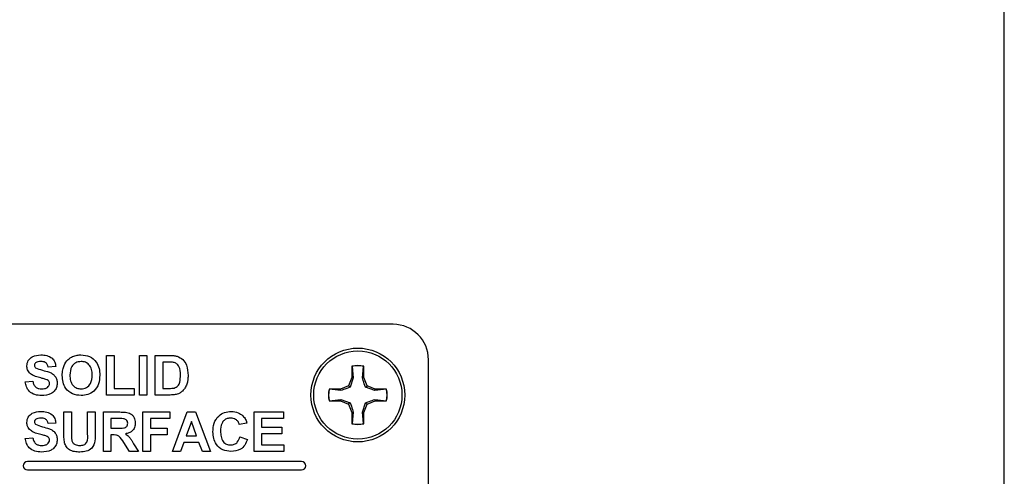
# Model space of a CAD drawing. Header units: inches. Extents: x 0.3 to 33.8, y 0.2 to 21.7.
# Tile 157 of 209: x 26.618 to 27.315, y 9.676 to 9.999. Entities that reach past the tile are written whole.
import ezdxf

# ---------------------------------------------------------------- set-up
doc = ezdxf.new("R2010")
doc.units = ezdxf.units.IN
doc.header["$MEASUREMENT"] = 0
doc.layers.add('BORDERS', color=7, linetype='Continuous')
doc.styles.add('SLDTEXTSTYLE0', font='TXT', dxfattribs={"width": 0.75})
doc.dimstyles.new('SLDDIMSTYLE0', dxfattribs={"dimtxt": 0.137795, "dimasz": 0.14, "dimexe": 0, "dimexo": 0.0625, "dimgap": 0.034449, "dimtad": 1, "dimdec": 3, "dimlfac": 5, "dimrnd": 1e-09, "dimzin": 12, "dimdsep": 46, "dimtxsty": 'SLDTEXTSTYLE0', "dimblk1": 'CLOSED', "dimblk2": 'CLOSED', "dimsah": 1, "dimcen": 0.09, "dimadec": 0, "dimazin": 3, "dimtfac": 1, "dimtdec": 3, "dimtofl": 0, "dimtmove": 0, "dimatfit": 3, "dimldrblk": 'CLOSED', "dimfxl": 0, "dimfrac": 2, "dimtolj": 1, "dimtzin": 12, "dimarcsym": 0})

# ---------------------------------------------------------------- blocks, each defined once
blk = doc.blocks.new('_Closed')
at = {"color": 0, "linetype": 'ByBlock', "lineweight": -2}
for p, q in [((-1, 0.166667), (0, 0)), ((-1, 0.166667), (-1, -0.166667)), ((0, 0), (-1, -0.166667)), ((0, 0), (-1, 0))]:
    blk.add_line(p, q, dxfattribs=at)
blk = doc.blocks.new('_D_14')
at = {"layer": 'BORDERS'}
for p, q in [((24.14414, 12.30188), (24.10215, 12.30188)), ((24.10215, 12.30188), (24.10215, 12.08313)), ((24.5514, 12.30188), (24.59338, 12.30188)), ((24.59338, 12.30188), (24.59338, 12.08313)), ((24.10215, 12.08313), (24.14414, 12.08313)), ((24.59338, 12.08313), (24.5514, 12.08313)), ((18.46353, 9.64151), (18.46353, 11.91633)), ((27.31498, 9.55759), (27.31498, 11.91633)), ((18.46353, 11.87696), (27.31498, 11.87696))]:
    blk.add_line(p, q, dxfattribs=at)
at = {"layer": 'BORDERS', "xscale": 0.14, "yscale": 0.14}
for p, rotation in [((18.46353, 11.87696, -0.1545), 180), ((27.31498, 11.87696, -0.1545), 360)]:
    blk.add_blockref('_Closed', p, dxfattribs=dict(at, rotation=rotation))
at = {"layer": 'BORDERS', "char_height": 0.137795, "attachment_point": 1, "style": 'SLDTEXTSTYLE0'}
for s, insert in [('1124', (24.14414, 12.26076)), ('44.257', (24.06777, 12.05459))]:
    blk.add_mtext(s, dxfattribs=dict(at, insert=insert))

msp = doc.modelspace()

# ---------------------------------------------------------------- linework, layer by layer
at = {"color": 7, "linetype": 'Continuous', "lineweight": 25}
for p, q in [((26.88248, 9.78396), (26.28248, 9.78396)), ((26.67955, 9.76196), (26.68493, 9.76196)), ((26.67955, 9.73396), (26.67955, 9.76196)), ((26.68493, 9.76196), (26.68493, 9.73863)), ((26.70288, 9.76196), (26.70827, 9.76196)), ((26.70288, 9.73396), (26.70288, 9.76196)), ((26.70827, 9.76196), (26.70827, 9.73396)), ((26.71401, 9.76196), (26.72428, 9.76196)), ((26.71401, 9.73396), (26.71401, 9.76196)), ((26.71939, 9.7573), (26.71939, 9.73863)), ((26.72206, 9.7573), (26.71939, 9.7573)), ((26.90748, 9.30896), (26.90748, 9.75896)), ((26.64365, 9.75407), (26.63827, 9.75371)), ((26.85332, 9.75434), (26.85332, 9.74623)), ((26.85345, 9.75423), (26.85332, 9.75434)), ((26.85345, 9.75423), (26.85427, 9.74604)), ((26.86068, 9.74604), (26.8615, 9.75423)), ((26.8615, 9.75423), (26.86164, 9.75434)), ((26.86164, 9.74623), (26.86164, 9.75434)), ((26.62211, 9.7433), (26.6275, 9.74366)), ((26.85332, 9.74623), (26.85094, 9.7405)), ((26.85427, 9.74604), (26.85205, 9.7394)), ((26.85427, 9.74604), (26.85332, 9.74623)), ((26.86068, 9.74604), (26.86164, 9.74623)), ((26.86401, 9.7405), (26.86164, 9.74623)), ((26.68493, 9.73863), (26.69929, 9.73863)), ((26.69929, 9.73863), (26.69929, 9.73396)), ((26.71939, 9.73863), (26.72383, 9.73863)), ((26.84521, 9.73812), (26.8371, 9.73812)), ((26.83721, 9.73799), (26.8371, 9.73812)), ((26.8454, 9.73717), (26.83721, 9.73799)), ((26.85094, 9.7405), (26.84521, 9.73812)), ((26.8454, 9.73717), (26.84521, 9.73812)), ((26.85205, 9.7394), (26.85094, 9.7405)), ((26.86291, 9.7394), (26.86401, 9.7405)), ((26.86956, 9.73717), (26.86291, 9.7394)), ((26.86975, 9.73812), (26.86401, 9.7405)), ((26.86956, 9.73717), (26.86975, 9.73812)), ((26.87775, 9.73799), (26.86956, 9.73717)), ((26.87786, 9.73812), (26.86975, 9.73812)), ((26.87775, 9.73799), (26.87786, 9.73812)), ((26.69929, 9.73396), (26.67955, 9.73396)), ((26.70827, 9.73396), (26.70288, 9.73396)), ((26.72458, 9.73396), (26.71401, 9.73396)), ((26.83721, 9.72994), (26.8371, 9.7298)), ((26.8371, 9.7298), (26.84521, 9.7298)), ((26.83721, 9.72994), (26.8454, 9.73076)), ((26.8454, 9.73076), (26.84521, 9.7298)), ((26.84521, 9.7298), (26.85094, 9.72743)), ((26.8454, 9.73076), (26.85205, 9.72853)), ((26.85205, 9.72853), (26.85094, 9.72743)), ((26.85094, 9.72743), (26.85332, 9.72169)), ((26.86068, 9.72189), (26.86291, 9.72853)), ((26.86164, 9.72169), (26.86401, 9.72743)), ((26.86291, 9.72853), (26.86401, 9.72743)), ((26.86401, 9.72743), (26.86975, 9.7298)), ((26.86956, 9.73076), (26.86975, 9.7298)), ((26.86956, 9.73076), (26.87775, 9.72994)), ((26.86975, 9.7298), (26.87786, 9.7298)), ((26.87775, 9.72994), (26.87786, 9.7298)), ((26.64939, 9.72196), (26.65478, 9.72196)), ((26.64939, 9.70709), (26.64939, 9.72196)), ((26.65478, 9.72196), (26.65478, 9.70677)), ((26.66627, 9.72196), (26.67165, 9.72196)), ((26.66627, 9.70644), (26.66627, 9.72196)), ((26.67165, 9.72196), (26.67165, 9.70732)), ((26.67739, 9.72196), (26.68915, 9.72196)), ((26.67739, 9.69396), (26.67739, 9.72196)), ((26.70539, 9.72196), (26.72442, 9.72196)), ((26.70539, 9.69396), (26.70539, 9.72196)), ((26.72442, 9.72196), (26.72442, 9.7173)), ((26.72622, 9.69396), (26.73679, 9.72196)), ((26.73679, 9.72196), (26.7425, 9.72196)), ((26.7425, 9.72196), (26.75314, 9.69396)), ((26.78401, 9.72196), (26.80483, 9.72196)), ((26.78401, 9.69396), (26.78401, 9.72196)), ((26.80483, 9.72196), (26.80483, 9.7173)), ((26.85427, 9.72189), (26.85332, 9.72169)), ((26.85332, 9.72169), (26.85332, 9.71358)), ((26.85427, 9.72189), (26.85345, 9.7137)), ((26.8615, 9.7137), (26.86068, 9.72189)), ((26.86068, 9.72189), (26.86164, 9.72169)), ((26.86164, 9.71358), (26.86164, 9.72169)), ((26.64365, 9.71407), (26.63827, 9.71371)), ((26.68278, 9.7173), (26.68278, 9.71048)), ((26.68736, 9.7173), (26.68278, 9.7173)), ((26.71078, 9.7173), (26.71078, 9.71048)), ((26.72442, 9.7173), (26.71078, 9.7173)), ((26.73968, 9.71514), (26.73601, 9.70509)), ((26.74336, 9.70509), (26.73968, 9.71514)), ((26.77898, 9.71407), (26.7736, 9.71299)), ((26.78939, 9.7173), (26.78939, 9.7112)), ((26.80483, 9.7173), (26.78939, 9.7173)), ((26.85345, 9.7137), (26.85332, 9.71358)), ((26.8615, 9.7137), (26.86164, 9.71358)), ((26.68278, 9.71048), (26.68712, 9.71048)), ((26.71078, 9.71048), (26.72263, 9.71048)), ((26.72263, 9.71048), (26.72263, 9.70581)), ((26.78939, 9.7112), (26.80375, 9.7112)), ((26.78939, 9.70653), (26.78939, 9.69863)), ((26.80375, 9.70653), (26.78939, 9.70653)), ((26.80375, 9.7112), (26.80375, 9.70653)), ((26.62211, 9.7033), (26.6275, 9.70366)), ((26.68399, 9.70581), (26.68278, 9.70581)), ((26.68278, 9.70581), (26.68278, 9.69396)), ((26.69587, 9.69396), (26.69189, 9.70032)), ((26.69877, 9.69951), (26.70216, 9.69396)), ((26.72263, 9.70581), (26.71078, 9.70581)), ((26.71078, 9.70581), (26.71078, 9.69396)), ((26.73432, 9.70043), (26.73196, 9.69396)), ((26.74507, 9.70043), (26.73432, 9.70043)), ((26.73601, 9.70509), (26.74336, 9.70509)), ((26.74743, 9.69396), (26.74507, 9.70043)), ((26.77396, 9.70437), (26.77934, 9.70258)), ((26.68278, 9.69396), (26.67739, 9.69396)), ((26.70216, 9.69396), (26.69587, 9.69396)), ((26.71078, 9.69396), (26.70539, 9.69396)), ((26.73196, 9.69396), (26.72622, 9.69396)), ((26.75314, 9.69396), (26.74743, 9.69396)), ((26.80519, 9.69396), (26.78401, 9.69396)), ((26.78939, 9.69863), (26.80519, 9.69863)), ((26.80519, 9.69863), (26.80519, 9.69396)), ((26.81768, 9.68696), (26.62368, 9.68696)), ((26.62368, 9.68096), (26.81768, 9.68096))]:
    msp.add_line(p, q, dxfattribs=at)
for radius in [0.0332, 0.0312]:
    msp.add_circle((26.85748, 9.73396), radius, dxfattribs=at)
for centre, radius, start, end in [((26.88248, 9.75896), 0.025, 0, 90), ((26.85748, 9.73396), 0.0208, 78.46304, 101.53696), ((26.85748, 9.73396), 0.02066, 78.77025, 101.22975), ((26.85748, 9.73396), 0.0208, 168.46304, 191.53696), ((26.85748, 9.73396), 0.02066, 168.77025, 191.22975), ((26.85748, 9.73396), 0.02066, 348.77025, 11.22975), ((26.85748, 9.73396), 0.0208, 348.46304, 11.53696), ((26.85748, 9.73396), 0.0208, 258.46304, 281.53696), ((26.85748, 9.73396), 0.02066, 258.77025, 281.22975), ((26.62368, 9.68396), 0.003, 90, 270), ((26.81768, 9.68396), 0.003, 270, 90)]:
    msp.add_arc(centre, radius, start, end, dxfattribs=at)
for points, knots in [([(26.62319, 9.75459), (26.6234, 9.75591), (26.62383, 9.75856), (26.62763, 9.76191), (26.63106, 9.76216), (26.63317, 9.76232)], [0, 0, 0, 0, 0.279748, 0.559362, 1, 1, 1, 1]), ([(26.63317, 9.76232), (26.63458, 9.76226), (26.63738, 9.76214), (26.64103, 9.76039), (26.64325, 9.75738), (26.64352, 9.75517), (26.64365, 9.75407)], [0, 0, 0, 0, 0.281015, 0.560109, 0.779825, 1, 1, 1, 1]), ([(26.65566, 9.76122), (26.65673, 9.76159), (26.65865, 9.76224), (26.66067, 9.7623), (26.66156, 9.76232)], [0, 0, 0, 0, 0.559564, 1, 1, 1, 1]), ([(26.66156, 9.76232), (26.66365, 9.76213), (26.66781, 9.76173), (26.67245, 9.75777), (26.67462, 9.75281), (26.67479, 9.74956), (26.67488, 9.74793)], [0, 0, 0, 0, 0.279831, 0.558669, 0.779006, 1, 1, 1, 1]), ([(26.62945, 9.75666), (26.62917, 9.7564), (26.62866, 9.75594), (26.6286, 9.75526), (26.62857, 9.75496)], [0, 0, 0, 0, 0.558758, 1, 1, 1, 1]), ([(26.63324, 9.75766), (26.63248, 9.75763), (26.63114, 9.75759), (26.62997, 9.75695), (26.62945, 9.75666)], [0, 0, 0, 0, 0.560544, 1, 1, 1, 1]), ([(26.63827, 9.75371), (26.63812, 9.75437), (26.63784, 9.75567), (26.63608, 9.75751), (26.63432, 9.7576), (26.63324, 9.75766)], [0, 0, 0, 0, 0.281521, 0.560305, 1, 1, 1, 1]), ([(26.64957, 9.75491), (26.6504, 9.7564), (26.65187, 9.75906), (26.6545, 9.76056), (26.65566, 9.76122)], [0, 0, 0, 0, 0.559956, 1, 1, 1, 1]), ([(26.66163, 9.75766), (26.6603, 9.7575), (26.65764, 9.7572), (26.65408, 9.75356), (26.65385, 9.7501), (26.6537, 9.74798)], [0, 0, 0, 0, 0.2802778, 0.5598769, 1, 1, 1, 1]), ([(26.6695, 9.74806), (26.66944, 9.74938), (26.66933, 9.752), (26.66763, 9.7554), (26.66474, 9.75739), (26.66267, 9.75757), (26.66163, 9.75766)], [0, 0, 0, 0, 0.281087, 0.560013, 0.779691, 1, 1, 1, 1]), ([(26.72693, 9.75703), (26.72602, 9.75713), (26.7244, 9.7573), (26.72278, 9.7573), (26.72206, 9.7573)], [0, 0, 0, 0, 0.559753, 1, 1, 1, 1]), ([(26.72428, 9.76196), (26.72528, 9.76196), (26.72707, 9.76195), (26.72881, 9.76159), (26.72958, 9.76143)], [0, 0, 0, 0, 0.5602382, 1, 1, 1, 1]), ([(26.73196, 9.74795), (26.73191, 9.75013), (26.73183, 9.75317), (26.72935, 9.75628), (26.72774, 9.75678), (26.72693, 9.75703)], [0, 0, 0, 0, 0.559429, 0.779516, 1, 1, 1, 1]), ([(26.72958, 9.76143), (26.73103, 9.76075), (26.73392, 9.75938), (26.73694, 9.75428), (26.73719, 9.75019), (26.73734, 9.7477)], [0, 0, 0, 0, 0.279072, 0.559338, 1, 1, 1, 1]), ([(26.62578, 9.74901), (26.62495, 9.7499), (26.62348, 9.7515), (26.62328, 9.75364), (26.62319, 9.75459)], [0, 0, 0, 0, 0.559266, 1, 1, 1, 1]), ([(26.63218, 9.74626), (26.63089, 9.74658), (26.62861, 9.74716), (26.62664, 9.74844), (26.62578, 9.74901)], [0, 0, 0, 0, 0.560768, 1, 1, 1, 1]), ([(26.62857, 9.75496), (26.62863, 9.7546), (26.62872, 9.75395), (26.6292, 9.7535), (26.6294, 9.7533)], [0, 0, 0, 0, 0.5584796, 1, 1, 1, 1]), ([(26.6294, 9.7533), (26.631, 9.75266), (26.63419, 9.75137), (26.63842, 9.7505), (26.64156, 9.74901), (26.64344, 9.74717), (26.64459, 9.74479), (26.64468, 9.74306), (26.64473, 9.74219)], [0, 0, 0, 0, 0.249423, 0.500053, 0.625203, 0.750142, 0.874918, 1, 1, 1, 1]), ([(26.64832, 9.7478), (26.64836, 9.74916), (26.64842, 9.7516), (26.64922, 9.7539), (26.64957, 9.75491)], [0, 0, 0, 0, 0.560171, 1, 1, 1, 1]), ([(26.63359, 9.73361), (26.63201, 9.73369), (26.62888, 9.73385), (26.62491, 9.73612), (26.62276, 9.73965), (26.62233, 9.74208), (26.62211, 9.7433)], [0, 0, 0, 0, 0.280715, 0.55934, 0.779309, 1, 1, 1, 1]), ([(26.6275, 9.74366), (26.6277, 9.74282), (26.62809, 9.74116), (26.62966, 9.73925), (26.63173, 9.73838), (26.63306, 9.73831), (26.63373, 9.73827)], [0, 0, 0, 0, 0.280582, 0.559152, 0.779251, 1, 1, 1, 1]), ([(26.63672, 9.74504), (26.63587, 9.74529), (26.63437, 9.74572), (26.63285, 9.74609), (26.63218, 9.74626)], [0, 0, 0, 0, 0.559956, 1, 1, 1, 1]), ([(26.64473, 9.74219), (26.64462, 9.74121), (26.64441, 9.73924), (26.64282, 9.73665), (26.63935, 9.73396), (26.63597, 9.73375), (26.63359, 9.73361)], [0, 0, 0, 0, 0.186966, 0.374006, 0.560967, 1, 1, 1, 1]), ([(26.63373, 9.73827), (26.63445, 9.7383), (26.63586, 9.73836), (26.63773, 9.73912), (26.63907, 9.74047), (26.63925, 9.74158), (26.63934, 9.74214)], [0, 0, 0, 0, 0.281228, 0.561008, 0.781099, 1, 1, 1, 1]), ([(26.63934, 9.74214), (26.6393, 9.74253), (26.63922, 9.74333), (26.63825, 9.74444), (26.6373, 9.74481), (26.63672, 9.74504)], [0, 0, 0, 0, 0.279779, 0.559088, 1, 1, 1, 1]), ([(26.66164, 9.73361), (26.65957, 9.73379), (26.65543, 9.73417), (26.65079, 9.73804), (26.64859, 9.74294), (26.64841, 9.74618), (26.64832, 9.7478)], [0, 0, 0, 0, 0.279942, 0.558704, 0.779045, 1, 1, 1, 1]), ([(26.6537, 9.74798), (26.65377, 9.74666), (26.65389, 9.74401), (26.65565, 9.74064), (26.65851, 9.73858), (26.66059, 9.73838), (26.66163, 9.73827)], [0, 0, 0, 0, 0.281021, 0.560116, 0.779939, 1, 1, 1, 1]), ([(26.66163, 9.73827), (26.66296, 9.73844), (26.66562, 9.73879), (26.66911, 9.74249), (26.66935, 9.74595), (26.6695, 9.74806)], [0, 0, 0, 0, 0.279991, 0.559768, 1, 1, 1, 1]), ([(26.67488, 9.74793), (26.67474, 9.74586), (26.67447, 9.74173), (26.67121, 9.73671), (26.66651, 9.73396), (26.66326, 9.73372), (26.66164, 9.73361)], [0, 0, 0, 0, 0.280551, 0.559488, 0.779434, 1, 1, 1, 1]), ([(26.72741, 9.7389), (26.72841, 9.73928), (26.7304, 9.74004), (26.73183, 9.74372), (26.73191, 9.74635), (26.73196, 9.74795)], [0, 0, 0, 0, 0.278192, 0.558019, 1, 1, 1, 1]), ([(26.73649, 9.74174), (26.73609, 9.74072), (26.73538, 9.73889), (26.73408, 9.73743), (26.73351, 9.73679)], [0, 0, 0, 0, 0.560007, 1, 1, 1, 1]), ([(26.73734, 9.7477), (26.73732, 9.74656), (26.73727, 9.74454), (26.73673, 9.74259), (26.73649, 9.74174)], [0, 0, 0, 0, 0.56008, 1, 1, 1, 1]), ([(26.86291, 9.7394), (26.86233, 9.74105), (26.86152, 9.7434), (26.86087, 9.74544), (26.86068, 9.74604)], [0, 0, 0, 0, 0.705549, 1, 1, 1, 1]), ([(26.72383, 9.73863), (26.7245, 9.73863), (26.7257, 9.73863), (26.72689, 9.73882), (26.72741, 9.7389)], [0, 0, 0, 0, 0.560216, 1, 1, 1, 1]), ([(26.72956, 9.73456), (26.72864, 9.73435), (26.727, 9.73399), (26.72532, 9.73397), (26.72458, 9.73396)], [0, 0, 0, 0, 0.559579, 1, 1, 1, 1]), ([(26.73351, 9.73679), (26.73284, 9.73625), (26.73164, 9.73529), (26.73019, 9.73478), (26.72956, 9.73456)], [0, 0, 0, 0, 0.559443, 1, 1, 1, 1]), ([(26.85205, 9.7394), (26.85039, 9.73882), (26.84804, 9.73801), (26.846, 9.73736), (26.8454, 9.73717)], [0, 0, 0, 0, 0.705549, 1, 1, 1, 1]), ([(26.85205, 9.72853), (26.85262, 9.72688), (26.85344, 9.72453), (26.85408, 9.72249), (26.85427, 9.72189)], [0, 0, 0, 0, 0.705549, 1, 1, 1, 1]), ([(26.86291, 9.72853), (26.86457, 9.72911), (26.86692, 9.72992), (26.86896, 9.73057), (26.86956, 9.73076)], [0, 0, 0, 0, 0.705549, 1, 1, 1, 1]), ([(26.62319, 9.71459), (26.6234, 9.71591), (26.62383, 9.71856), (26.62763, 9.72191), (26.63106, 9.72216), (26.63317, 9.72232)], [0, 0, 0, 0, 0.279748, 0.559362, 1, 1, 1, 1]), ([(26.63317, 9.72232), (26.63458, 9.72226), (26.63738, 9.72214), (26.64103, 9.72039), (26.64325, 9.71738), (26.64352, 9.71517), (26.64365, 9.71407)], [0, 0, 0, 0, 0.281015, 0.560109, 0.779825, 1, 1, 1, 1]), ([(26.68915, 9.72196), (26.69042, 9.72194), (26.69295, 9.7219), (26.69619, 9.72123), (26.69817, 9.71956), (26.69963, 9.71742), (26.69986, 9.71549), (26.70001, 9.71421)], [0, 0, 0, 0, 0.251138, 0.500538, 0.625743, 0.751054, 1, 1, 1, 1]), ([(26.75493, 9.7079), (26.75506, 9.70996), (26.75531, 9.71406), (26.75845, 9.71909), (26.76306, 9.72195), (26.76628, 9.7222), (26.7679, 9.72232)], [0, 0, 0, 0, 0.280688, 0.559622, 0.779535, 1, 1, 1, 1]), ([(26.7679, 9.72232), (26.76961, 9.7222), (26.77268, 9.72197), (26.77509, 9.72009), (26.77615, 9.71926)], [0, 0, 0, 0, 0.5599132, 1, 1, 1, 1]), ([(26.62578, 9.70901), (26.62495, 9.7099), (26.62348, 9.7115), (26.62328, 9.71364), (26.62319, 9.71459)], [0, 0, 0, 0, 0.5592665, 1, 1, 1, 1]), ([(26.62945, 9.71666), (26.62917, 9.7164), (26.62866, 9.71594), (26.6286, 9.71526), (26.62857, 9.71496)], [0, 0, 0, 0, 0.558758, 1, 1, 1, 1]), ([(26.62857, 9.71496), (26.62863, 9.7146), (26.62872, 9.71395), (26.6292, 9.7135), (26.6294, 9.7133)], [0, 0, 0, 0, 0.55848, 1, 1, 1, 1]), ([(26.63324, 9.71766), (26.63248, 9.71763), (26.63114, 9.71759), (26.62997, 9.71695), (26.62945, 9.71666)], [0, 0, 0, 0, 0.560544, 1, 1, 1, 1]), ([(26.63827, 9.71371), (26.63812, 9.71437), (26.63784, 9.71567), (26.63608, 9.71751), (26.63432, 9.7176), (26.63324, 9.71766)], [0, 0, 0, 0, 0.281521, 0.560305, 1, 1, 1, 1]), ([(26.68712, 9.71048), (26.6887, 9.71042), (26.69068, 9.71036), (26.69299, 9.71097), (26.69395, 9.71171), (26.69455, 9.71277), (26.6946, 9.71356), (26.69463, 9.71396)], [0, 0, 0, 0, 0.500908, 0.625718, 0.750365, 0.875021, 1, 1, 1, 1]), ([(26.69164, 9.71721), (26.69084, 9.71724), (26.68941, 9.7173), (26.68798, 9.7173), (26.68736, 9.7173)], [0, 0, 0, 0, 0.559921, 1, 1, 1, 1]), ([(26.69463, 9.71396), (26.69459, 9.71442), (26.69451, 9.71533), (26.69349, 9.71671), (26.69234, 9.71702), (26.69164, 9.71721)], [0, 0, 0, 0, 0.2810837, 0.5612808, 1, 1, 1, 1]), ([(26.70001, 9.71421), (26.69992, 9.71313), (26.69973, 9.71097), (26.69791, 9.70841), (26.69548, 9.70701), (26.69382, 9.70667), (26.69299, 9.70651)], [0, 0, 0, 0, 0.279943, 0.558974, 0.779184, 1, 1, 1, 1]), ([(26.76752, 9.71766), (26.76668, 9.71759), (26.76501, 9.71746), (26.76279, 9.71615), (26.76054, 9.7132), (26.76041, 9.71033), (26.76032, 9.70831)], [0, 0, 0, 0, 0.18715, 0.37398, 0.560738, 1, 1, 1, 1]), ([(26.7736, 9.71299), (26.77335, 9.71373), (26.77286, 9.71522), (26.77121, 9.71673), (26.76936, 9.71755), (26.76813, 9.71762), (26.76752, 9.71766)], [0, 0, 0, 0, 0.27983, 0.559275, 0.779493, 1, 1, 1, 1]), ([(26.77615, 9.71926), (26.77686, 9.71839), (26.77814, 9.71683), (26.77872, 9.71491), (26.77898, 9.71407)], [0, 0, 0, 0, 0.55896, 1, 1, 1, 1]), ([(26.63218, 9.70626), (26.63089, 9.70658), (26.62861, 9.70716), (26.62664, 9.70844), (26.62578, 9.70901)], [0, 0, 0, 0, 0.560768, 1, 1, 1, 1]), ([(26.6294, 9.7133), (26.631, 9.71266), (26.63419, 9.71137), (26.63842, 9.7105), (26.64156, 9.70901), (26.64344, 9.70717), (26.64459, 9.70479), (26.64468, 9.70306), (26.64473, 9.70219)], [0, 0, 0, 0, 0.249423, 0.500053, 0.625203, 0.750142, 0.874918, 1, 1, 1, 1]), ([(26.64994, 9.70002), (26.64975, 9.70133), (26.64941, 9.70368), (26.6494, 9.70605), (26.64939, 9.70709)], [0, 0, 0, 0, 0.559743, 1, 1, 1, 1]), ([(26.65478, 9.70677), (26.65478, 9.70589), (26.65477, 9.70432), (26.65493, 9.70277), (26.655, 9.70208)], [0, 0, 0, 0, 0.56018, 1, 1, 1, 1]), ([(26.66069, 9.69827), (26.66168, 9.69832), (26.66316, 9.69839), (26.66485, 9.69945), (26.66664, 9.70184), (26.66643, 9.7044), (26.66627, 9.70644)], [0, 0, 0, 0, 0.25002, 0.375143, 0.500353, 1, 1, 1, 1]), ([(26.67165, 9.70732), (26.67168, 9.70541), (26.67175, 9.70164), (26.66997, 9.69624), (26.66536, 9.6938), (26.66236, 9.69367), (26.66085, 9.69361)], [0, 0, 0, 0, 0.28222, 0.55919, 0.778866, 1, 1, 1, 1]), ([(26.69299, 9.70651), (26.69384, 9.7059), (26.69525, 9.7049), (26.69669, 9.70297), (26.69777, 9.70126), (26.69844, 9.70009), (26.69877, 9.69951)], [0, 0, 0, 0, 0.339561, 0.559573, 0.779778, 1, 1, 1, 1]), ([(26.7677, 9.69396), (26.76571, 9.69418), (26.76171, 9.69462), (26.75734, 9.69848), (26.7552, 9.70321), (26.75502, 9.70634), (26.75493, 9.7079)], [0, 0, 0, 0, 0.279571, 0.558708, 0.779053, 1, 1, 1, 1]), ([(26.76032, 9.70831), (26.76036, 9.70704), (26.76045, 9.70449), (26.76174, 9.70105), (26.76446, 9.69893), (26.76648, 9.69873), (26.76749, 9.69863)], [0, 0, 0, 0, 0.281346, 0.560537, 0.780083, 1, 1, 1, 1]), ([(26.63359, 9.69361), (26.63201, 9.69369), (26.62888, 9.69385), (26.62491, 9.69612), (26.62276, 9.69965), (26.62233, 9.70208), (26.62211, 9.7033)], [0, 0, 0, 0, 0.280715, 0.55934, 0.779309, 1, 1, 1, 1]), ([(26.6275, 9.70366), (26.6277, 9.70282), (26.62809, 9.70116), (26.62966, 9.69925), (26.63173, 9.69838), (26.63306, 9.69831), (26.63373, 9.69827)], [0, 0, 0, 0, 0.280582, 0.559152, 0.779251, 1, 1, 1, 1]), ([(26.63672, 9.70504), (26.63587, 9.70529), (26.63437, 9.70572), (26.63285, 9.70609), (26.63218, 9.70626)], [0, 0, 0, 0, 0.559956, 1, 1, 1, 1]), ([(26.64473, 9.70219), (26.64462, 9.70121), (26.64441, 9.69924), (26.64282, 9.69665), (26.63935, 9.69396), (26.63597, 9.69375), (26.63359, 9.69361)], [0, 0, 0, 0, 0.186966, 0.374006, 0.560967, 1, 1, 1, 1]), ([(26.63373, 9.69827), (26.63445, 9.6983), (26.63586, 9.69836), (26.63773, 9.69912), (26.63907, 9.70047), (26.63925, 9.70158), (26.63934, 9.70214)], [0, 0, 0, 0, 0.281228, 0.561008, 0.781099, 1, 1, 1, 1]), ([(26.63934, 9.70214), (26.6393, 9.70253), (26.63922, 9.70333), (26.63825, 9.70444), (26.6373, 9.70481), (26.63672, 9.70504)], [0, 0, 0, 0, 0.279779, 0.559088, 1, 1, 1, 1]), ([(26.66085, 9.69361), (26.65957, 9.69363), (26.657, 9.69368), (26.65357, 9.69492), (26.65103, 9.69717), (26.65031, 9.69907), (26.64994, 9.70002)], [0, 0, 0, 0, 0.28103, 0.560407, 0.780283, 1, 1, 1, 1]), ([(26.655, 9.70208), (26.65523, 9.70142), (26.6557, 9.70009), (26.65778, 9.69849), (26.65959, 9.69835), (26.66069, 9.69827)], [0, 0, 0, 0, 0.2800658, 0.5601239, 1, 1, 1, 1]), ([(26.69189, 9.70032), (26.69088, 9.70202), (26.68948, 9.70438), (26.68625, 9.70584), (26.68474, 9.70582), (26.68399, 9.70581)], [0, 0, 0, 0, 0.560986, 0.779305, 1, 1, 1, 1]), ([(26.76749, 9.69863), (26.76837, 9.69872), (26.77013, 9.69889), (26.7728, 9.70085), (26.77352, 9.70304), (26.77396, 9.70437)], [0, 0, 0, 0, 0.280473, 0.560455, 1, 1, 1, 1]), ([(26.77934, 9.70258), (26.77884, 9.70119), (26.77785, 9.69843), (26.77388, 9.69461), (26.77005, 9.69421), (26.7677, 9.69396)], [0, 0, 0, 0, 0.281276, 0.561399, 1, 1, 1, 1])]:
    msp.add_open_spline(points, degree=3, knots=knots, dxfattribs=at)

# ---------------------------------------------------------------- dimensions: what is measured, and where the dimension line sits
at = {"layer": 'BORDERS'}
dim = msp.add_linear_dim(base=(27.31498, 11.87696), p1=(18.46353, 9.60214), p2=(27.31498, 9.51822), dimstyle='SLDDIMSTYLE0', dxfattribs=at)
dim.commit()
dim.dimension.update_dxf_attribs({"geometry": '_D_14', "text_midpoint": (24.34777, 11.87696), "dimtype": 160})

doc.saveas('drawing.dxf')
